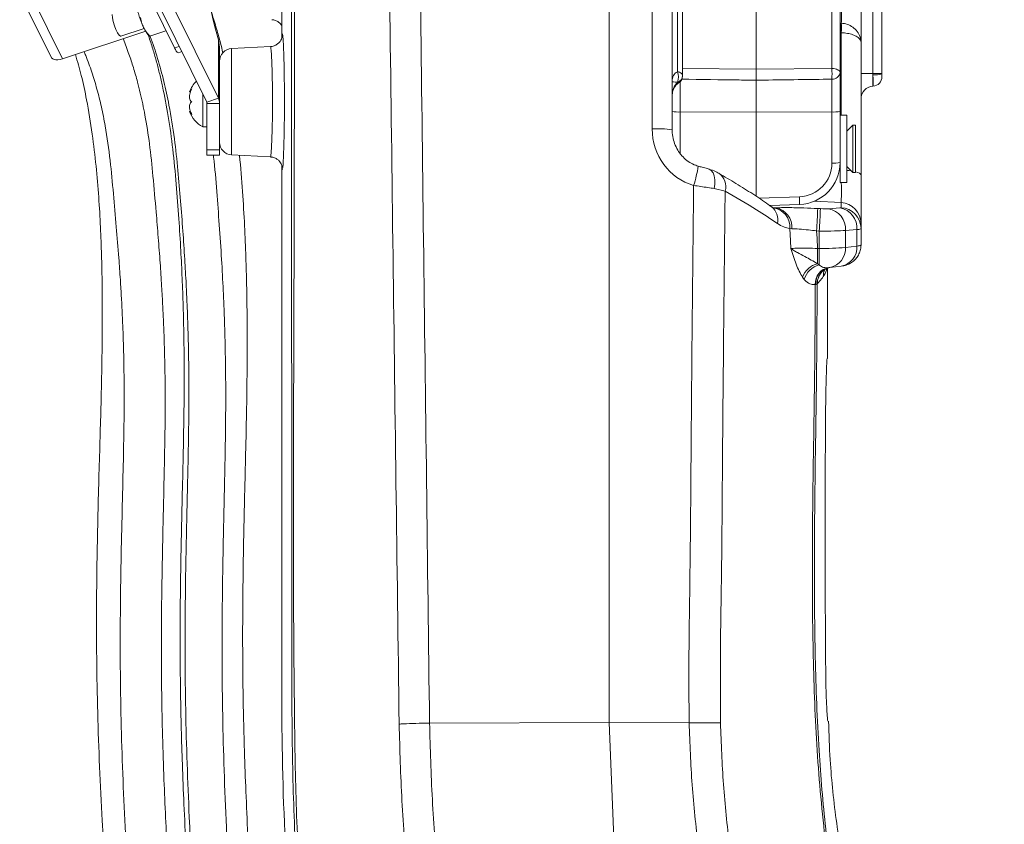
# Model space of a CAD drawing. Header units: millimetres. Extents: x 0 to 8410, y 0 to 5940.
# Tile 162 of 256: x 3311 to 3546, y 3300 to 3491. Entities that reach past the tile are written whole.
import ezdxf

# ---------------------------------------------------------------- set-up
doc = ezdxf.new("R2010")
doc.units = ezdxf.units.MM
doc.header["$LTSCALE"] = 10

msp = doc.modelspace()

# ---------------------------------------------------------------- linework, layer by layer
at = {"color": 7, "linetype": 'Continuous', "lineweight": 0}
for p, q in [((3451.70785, 3324.074808), (3451.70785, 3636.9167)), ((3466.707851, 3576.501551), (3466.707851, 3465.225759)), ((3373.707856, 3551.995579), (3373.707856, 3487.012926)), ((3516.707855, 3507.279578), (3516.707855, 3478.568021)), ((3469.207863, 3505.313459), (3469.207863, 3478.290144)), ((3486.707861, 3502.828422), (3486.707861, 3479.594293)), ((3506.707857, 3501.105133), (3506.707857, 3478.849831)), ((3311.29242, 3497.677389), (3318.784545, 3482.487264)), ((3511.70786, 3497.654858), (3511.70786, 3485.992852)), ((3342.92228, 3495.320502), (3348.166774, 3484.687391)), ((3358.6166, 3472.713533), (3347.558181, 3495.134059)), ((3355.835031, 3471.79288), (3344.77664, 3494.213525)), ((3321.475069, 3482.093516), (3341.335545, 3488.666597)), ((3335.360895, 3487.488571), (3340.947608, 3489.337626)), ((3342.263798, 3487.514916), (3346.139501, 3488.797608)), ((3342.230241, 3487.534824), (3342.263798, 3487.514916)), ((3358.6166, 3486.578766), (3358.907859, 3484.902445)), ((3511.70786, 3485.992852), (3511.70786, 3454.448405)), ((3349.109362, 3483.560148), (3349.901805, 3483.822408)), ((3358.907859, 3484.902445), (3358.907859, 3481.534067)), ((3371.048788, 3485.017124), (3361.750851, 3484.529916)), ((3358.907859, 3473.138872), (3358.907859, 3481.534067)), ((3506.707857, 3478.849831), (3506.707857, 3469.590607)), ((3516.707855, 3478.568021), (3516.707855, 3478.506866)), ((3516.707855, 3478.506866), (3516.707855, 3477.870289)), ((3469.207863, 3478.290144), (3469.207863, 3478.136245)), ((3469.207863, 3478.136245), (3469.207863, 3478.015486)), ((3486.707861, 3476.998988), (3486.707861, 3469.407144)), ((3351.763467, 3474.197331), (3351.983438, 3474.197331)), ((3354.90785, 3473.672691), (3354.90785, 3465.880934)), ((3355.907867, 3460.411015), (3355.907867, 3471.486035)), ((3358.907859, 3473.138872), (3358.907859, 3471.486035)), ((3358.907859, 3460.411015), (3358.907859, 3471.486035)), ((3351.99071, 3469.564501), (3351.763467, 3469.564501)), ((3486.707861, 3469.407144), (3486.707861, 3449.378553)), ((3506.707857, 3469.590607), (3506.707857, 3457.395497)), ((3508.307854, 3468.674722), (3506.707857, 3468.674722)), ((3508.307854, 3468.674722), (3508.307854, 3452.674809)), ((3354.90785, 3465.880934), (3355.907867, 3465.880934)), ((3509.757857, 3466.32475), (3508.307854, 3464.874807)), ((3510.40786, 3466.32475), (3509.757857, 3466.32475)), ((3509.757857, 3466.32475), (3509.757857, 3455.024782)), ((3510.40786, 3466.32475), (3510.40786, 3455.024782)), ((3355.907867, 3459.13178), (3355.907867, 3460.411015)), ((3358.907859, 3459.13178), (3358.907859, 3460.411015)), ((3355.907867, 3459.13178), (3358.907859, 3459.13178)), ((3361.750851, 3459.231916), (3371.044229, 3458.744827)), ((3506.707857, 3457.395497), (3506.707857, 3452.674809)), ((3508.307854, 3456.474725), (3509.757857, 3455.024782)), ((3509.757857, 3455.024782), (3510.40786, 3455.024782)), ((3506.707857, 3452.674809), (3508.307854, 3452.674809)), ((3511.70786, 3454.448405), (3511.70786, 3442.87509)), ((3489.97351, 3447.138134), (3497.061546, 3447.402421)), ((3511.70786, 3442.87509), (3511.70786, 3441.672388)), ((3511.70786, 3441.672388), (3511.70786, 3437.784973)), ((3502.647388, 3431.589309), (3502.754825, 3431.678954)), ((3503.707858, 3432.236377), (3503.88247, 3432.301465)), ((3503.707858, 3410.772625), (3503.707858, 3432.236377)), ((3504.058662, 3432.390157), (3504.184949, 3432.403985)), ((3504.184949, 3432.403985), (3504.282432, 3432.414475)), ((3504.282432, 3432.414475), (3507.012862, 3432.744327)), ((3502.473931, 3431.426469), (3502.533423, 3431.484643)), ((3408.930341, 3323.981348), (3408.930029, 3323.981348)), ((3451.70785, 3324.074808), (3408.930341, 3323.981348)), ((3461.425612, 3091.883961), (3451.70785, 3324.074808)), ((3470.758269, 3324.030939), (3451.70785, 3324.074808)), ((3470.758672, 3324.030939), (3470.758269, 3324.030939))]:
    msp.add_line(p, q, dxfattribs=at)
at = {"color": 8, "linetype": 'Continuous', "lineweight": 0}
for p, q in [((3461.969535, 3465.439382), (3461.969535, 3576.715174)), ((3514.538045, 3478.568021), (3514.538045, 3507.279578)), ((3467.957864, 3479.035083), (3467.957864, 3506.366196)), ((3504.777658, 3479.788247), (3504.777658, 3502.043548)), ((3313.982944, 3497.283641), (3321.475069, 3482.093516)), ((3506.995427, 3490.583959), (3507.012683, 3490.583006)), ((3506.969536, 3468.674722), (3506.969536, 3488.313499)), ((3506.969536, 3488.313499), (3507.012683, 3488.312307)), ((3358.6166, 3486.578766), (3358.6166, 3472.713533)), ((3348.166774, 3484.687391), (3349.291513, 3485.059682)), ((3361.750851, 3484.529916), (3361.750851, 3459.231916)), ((3469.207863, 3479.782048), (3486.707861, 3479.594293)), ((3486.707861, 3479.594293), (3504.777658, 3479.788247)), ((3511.70786, 3478.568021), (3514.538045, 3478.568021)), ((3514.538045, 3478.310648), (3514.538045, 3478.568021)), ((3516.707855, 3478.568021), (3514.538045, 3478.568021)), ((3467.957864, 3476.393882), (3467.957864, 3476.514641)), ((3468.638058, 3476.617399), (3468.638058, 3469.451252)), ((3504.777658, 3469.451252), (3504.777658, 3477.245036)), ((3514.538045, 3475.571338), (3514.538045, 3475.582424)), ((3358.6166, 3472.713533), (3355.835031, 3471.79288)), ((3358.907859, 3471.486035), (3355.907867, 3471.486035)), ((3468.638058, 3469.451252), (3486.707861, 3469.407144)), ((3468.638058, 3469.451252), (3468.638058, 3459.530416)), ((3504.777658, 3469.451252), (3486.707861, 3469.407144)), ((3504.777658, 3457.256022), (3504.777658, 3469.451252)), ((3355.907867, 3460.411015), (3358.907859, 3460.411015)), ((3506.543289, 3455.592814), (3506.707857, 3455.584589)), ((3479.35013, 3450.599376), (3476.747538, 3451.201621)), ((3487.408901, 3448.901954), (3497.056852, 3449.261609)), ((3506.969536, 3447.856131), (3500.551882, 3448.174301)), ((3490.819554, 3446.660939), (3491.462092, 3446.626726)), ((3490.998159, 3446.638885), (3491.462092, 3446.626726)), ((3501.406315, 3446.460787), (3502.039115, 3446.427766)), ((3503.94437, 3446.404877), (3506.674791, 3446.592036)), ((3506.969536, 3446.65331), (3506.969536, 3447.856131)), ((3495.252962, 3441.657964), (3494.757424, 3441.724363)), ((3501.777435, 3441.097918), (3501.144635, 3441.131059)), ((3501.777435, 3436.952892), (3501.777435, 3441.097918)), ((3510.743241, 3441.436592), (3508.012819, 3441.249433)), ((3508.012819, 3441.249433), (3508.012819, 3437.203947)), ((3510.743241, 3437.533918), (3510.743241, 3441.436592)), ((3501.367482, 3433.317009), (3501.367482, 3436.952892)), ((3501.367482, 3436.952892), (3501.777435, 3436.952892)), ((3501.777435, 3433.015528), (3501.777435, 3436.952892)), ((3508.012819, 3437.203947), (3510.743241, 3437.533918)), ((3501.367482, 3433.317009), (3501.777435, 3433.015528)), ((3498.198258, 3429.536286), (3497.796009, 3430.07845)), ((3500.898557, 3428.381744), (3500.824938, 3428.363148)), ((3501.310589, 3428.58893), (3501.274946, 3428.557101))]:
    msp.add_line(p, q, dxfattribs=at)
at = {"color": 7, "linetype": 'Continuous', "lineweight": 0, "flags": 128}
for points in [[(3358.6166, 3503.013554), (3357.902418, 3503.362718), (3357.297311, 3503.346864), (3356.813471, 3502.966109), (3356.4607, 3502.228323), (3356.246154, 3501.148406), (3356.174151, 3499.748174), (3356.246154, 3498.055998), (3356.4607, 3496.105972), (3356.813471, 3493.937794), (3357.297311, 3491.595093), (3357.902418, 3489.125434), (3358.6166, 3486.578766)], [(3335.360895, 3487.488571), (3335.279206, 3487.485233), (3334.98023, 3487.707201), (3334.613452, 3488.246504), (3334.223161, 3489.037815), (3333.856414, 3489.985767), (3333.557407, 3490.976039), (3333.362261, 3491.889301), (3333.294491, 3492.615166)], [(3349.109362, 3483.560148), (3349.101196, 3483.557645), (3348.961423, 3483.580294), (3348.791132, 3483.711544), (3348.596821, 3483.946505), (3348.386, 3484.276), (3348.166774, 3484.687391)], [(3318.784545, 3482.487264), (3318.905244, 3482.305351), (3319.162289, 3482.09292), (3319.508205, 3481.94665), (3319.929729, 3481.872145), (3320.410619, 3481.872264), (3320.932428, 3481.947008), (3321.475069, 3482.093516)]]:
    msp.add_lwpolyline(points, dxfattribs=at)
at = {"color": 8, "linetype": 'Continuous', "lineweight": 0, "flags": 128}
for points in [[(3467.957864, 3479.035083), (3468.223567, 3478.971544), (3468.466992, 3478.889528), (3468.682776, 3478.791061), (3468.866165, 3478.678289), (3469.013164, 3478.553477), (3469.120527, 3478.419605), (3469.185899, 3478.279534), (3469.207863, 3478.136245)], [(3506.707857, 3478.849831), (3506.671111, 3479.029003), (3506.562228, 3479.201618), (3506.385195, 3479.361239), (3506.146538, 3479.502025), (3505.855011, 3479.61897), (3505.52133, 3479.707542), (3505.157756, 3479.764763), (3504.777658, 3479.788247)], [(3467.957864, 3476.393882), (3468.061636, 3476.299229), (3468.138213, 3476.259294), (3468.171577, 3476.26299)], [(3475.457589, 3455.838981), (3475.521306, 3455.818716), (3476.037587, 3455.504242), (3476.450721, 3454.961124), (3476.739491, 3454.217258), (3476.889069, 3453.310672), (3476.891796, 3452.287975), (3476.747538, 3451.201621)], [(3508.307854, 3455.514017), (3508.801157, 3455.469909), (3509.384091, 3455.398503)], [(3510.40786, 3455.205026), (3510.91894, 3455.054823), (3511.351908, 3454.86528), (3511.618065, 3454.660598), (3511.70786, 3454.448405)], [(3495.004977, 3436.921421), (3494.908984, 3438.787285), (3494.757424, 3441.724363)], [(3501.144635, 3441.131059), (3501.237782, 3439.387265), (3501.367482, 3436.952892)]]:
    msp.add_lwpolyline(points, dxfattribs=at)
at = {"color": 8, "linetype": 'Continuous', "lineweight": 0}
for centre, radius, start, end in [((3486.970539, 3489.676932), 20.04542, 356.09989265, 2.59344057), ((3490.656426, 3489.447656), 16.395613, 356.02925362, 3.97074638), ((3464.894056, 3477.774862), 3.312866, 337.64141035, 22.35858965), ((3469.49071, 3478.516641), 35.309852, 357.93617413, 2.06382587), ((3504.900266, 3479.060757), 1.819856, 266.13690804, 353.34432938), ((3515.055597, 3484.68262), 6.392956, 265.35644428, 284.97809504), ((3467.440432, 3478.206076), 1.76881, 287.00955785, 357.73742444), ((3467.440432, 3478.085317), 1.76881, 287.00955785, 357.73742444), ((3514.412606, 3477.874246), 2.295252, 273.13284694, 359.90121953), ((3468.16874, 3476.388027), 6.952633, 257.87059985, 273.87053319), ((3505.246985, 3476.387814), 6.952421, 266.12926779, 282.12963093), ((3463.112017, 3438.124), 27.339265, 82.44219652, 92.39503405), ((3505.246935, 3464.187469), 6.947315, 266.12683356, 282.13910562), ((3441.196081, 3461.653222), 32.141561, 342.42462777, 350.85967941), ((3475.64213, 3451.660936), 3.856965, 344.02416078, 55.94253537), ((3483.733839, 3448.298373), 13.357788, 356.15409218, 4.13521489), ((3487.910442, 3443.735272), 4.004333, 347.56402874, 51.99275084), ((3490.139456, 3442.045462), 4.629118, 356.02248028, 83.89218254), ((3490.477491, 3441.945049), 4.784093, 356.55971448, 78.12324264), ((3068.249151, 3465.056673), 433.55615, 356.83654934, 357.5417422), ((3068.497156, 3465.04201), 433.941378, 356.83691727, 357.54149981), ((3503.13372, 3441.582106), 4.890427, 356.09942744, 80.45846177), ((3505.864085, 3441.76922), 4.890481, 356.0999932, 80.457896), ((3506.714722, 3442.869497), 4.993141, 0.06418521, 87.07476302), ((3506.714722, 3441.666675), 4.993141, 0.06555582, 87.07476196), ((3502.454343, 3497.699557), 60.750437, 269.36157254, 275.24972785), ((3503.441887, 3436.916636), 4.579952, 280.57526876, 3.59666145), ((3506.200644, 3437.224425), 4.553127, 280.27580485, 3.89761897), ((3510.830144, 3439.1787), 1.647076, 266.97553321, 302.20113466), ((3502.537694, 3428.437919), 5.017461, 103.48718187, 160.91536685), ((3502.865191, 3428.315917), 4.823853, 103.03199365, 165.34570249), ((3504.611616, 3428.634271), 3.796371, 98.37511748, 184.09534648), ((3504.691094, 3428.636735), 3.801099, 97.65209491, 183.84648617), ((3505.250246, 3428.584498), 3.975394, 130.90010034, 180.39486036), ((3506.688516, 3430.259611), 3.976343, 154.83222203, 180.23994442), ((3505.255504, 3428.628828), 3.945116, 134.83499803, 180.57946433)]:
    msp.add_arc(centre, radius, start, end, dxfattribs=at)
at = {"color": 7, "linetype": 'Continuous', "lineweight": 0}
for centre, radius, start, end in [((3361.907857, 3481.534009), 3, 93, 180), ((3358.306839, 3471.761513), 7, 134.59667652, 159.39995278), ((3467.207857, 3478.015442), 2, 298.80710906, 0), ((3514.407857, 3477.867691), 2.3, 273.24489167, 0), ((3514.707857, 3472.576188), 3, 93.24489167, 180), ((3355.215961, 3471.483862), 0.691909, 0.17995698, 26.52678343), ((3356.138533, 3471.477239), 2.769339, 0.18198393, 26.51435426), ((3358.306839, 3472.000292), 7, 200.62618337, 240.95025276), ((3361.907857, 3462.227796), 3, 180, 267)]:
    msp.add_arc(centre, radius, start, end, dxfattribs=at)
at = {"color": 8, "linetype": 'Continuous', "lineweight": 0}
for centre, major_axis, ratio, start_param, end_param in [((3506.707857, 3497.688329), (-0.262514, 7.223602), 0.0360103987, 3.3214929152, 4.7064479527), ((3899.140685, 3477.121796), (978.191081, -49.628086), 0.0071591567, 4.2999451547, 4.3002660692), ((3899.297693, 3477.795724), (978.379202, -48.956214), 0.0101406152, 4.2999983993, 4.3002903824), ((3468.707857, 3476.690767), (0, 2.52886), 0.7908703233, 0.3843967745, 1.5707963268), ((3468.707857, 3476.690767), (2, 0), 0.0949995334, 3.1415926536, 4.3279922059), ((3468.707857, 3472.974543), (0, 3.688478), 0.5422290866, 0.3843967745, 1.5707963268), ((3514.707857, 3478.584422), (0.157856, 3.012346), 0.0516949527, 1.6645093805, 3.0614847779), ((3514.407857, 3478.5687), (-0.120314, 2.997811), 0.040063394, 3.2276242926, 4.62459969), ((3474.969537, 3465.181875), (-2.34217, 13.521935), 0.9456685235, 1.3896401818, 2.7171002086), ((3496.777656, 3457.236527), (7.392902, 3.067522), 0.9965567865, 4.3552062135, 5.8910959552), ((3506.707857, 3457.857009), (-0.2479, 10.024558), 0.0210094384, 3.2098093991, 4.1685790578), ((3502.039112, 3446.581205), (2.199985, -0.115576), 0.0695654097, 4.7160435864, 5.7632411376), ((3504.769537, 3446.768353), (2.199985, -0.115576), 0.0695654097, 5.7632411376, 6.2868399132), ((3501.777433, 3441.60022), (7.199995, -0.115578), 0.0697385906, 4.7135084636, 5.7607060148), ((3504.507857, 3441.787368), (7.199995, -0.115578), 0.0697385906, 5.7607060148, 6.2843047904)]:
    msp.add_ellipse(centre, major_axis=major_axis, ratio=ratio, start_param=start_param, end_param=end_param, dxfattribs=at)
at = {"color": 7, "linetype": 'Continuous', "lineweight": 0}
msp.add_ellipse((3496.707857, 3457.375955), major_axis=(9.437897, 3.315806), ratio=0.9968815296, start_param=4.4104128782, end_param=5.94630262, dxfattribs=at)
at = {"color": 8, "linetype": 'Continuous', "lineweight": 0}
for points, knots in [([(3401.68112, 3323.719803), (3401.179297, 3362.034945), (3400.175599, 3438.669061), (3399.200482, 3515.3036), (3398.712898, 3553.622785)], [0, 0, 0, 0, 0.49997499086, 1, 1, 1, 1]), ([(3406.076933, 3553.886238), (3406.545576, 3515.568643), (3407.482861, 3438.933477), (3408.447848, 3362.298716), (3408.930341, 3323.981348)], [0, 0, 0, 0, 0.5000001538, 1, 1, 1, 1]), ([(3376.67727, 3552.603665), (3376.725656, 3514.618897), (3376.822429, 3438.649403), (3376.241528, 3355.063946), (3377.113697, 3301.845758), (3378.402216, 3279.02196), (3380.054415, 3256.218427), (3381.904725, 3233.426178), (3385.719422, 3180.207459), (3389.92548, 3119.432891), (3393.819777, 3051.047742), (3395.042522, 3005.482105), (3395.581236, 2959.898595), (3395.641003, 2914.308236), (3395.594667, 2850.309086), (3395.640554, 2801.508313), (3395.672152, 2767.902616)], [0, 0, 0, 0, 0.1451155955, 0.2902310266, 0.3193267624, 0.3484290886, 0.377547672, 0.406672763, 0.4357875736, 0.5813802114, 0.6394077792, 0.6974441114, 0.7554993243, 0.81356333, 0.8716140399, 1, 1, 1, 1]), ([(3507.012683, 3490.583006), (3507.511341, 3490.51214), (3508.490574, 3490.372977), (3509.798509, 3489.662099), (3510.879556, 3488.627685), (3511.557468, 3487.348955), (3511.707343, 3486.421202), (3511.707855, 3485.997104), (3511.70786, 3485.992852)], [0, 0, 0, 0, 0.19728939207, 0.3874245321, 0.58488513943, 0.80695319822, 0.9980647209, 1, 1, 1, 1]), ([(3373.852203, 3487.806979), (3373.860045, 3487.877827), (3373.883598, 3488.09062), (3373.926841, 3488.008634), (3373.964343, 3487.649934), (3373.980279, 3487.497512)], [0, 0, 0, 0, 0.2230152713, 0.6698366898, 1, 1, 1, 1]), ([(3507.012683, 3488.312307), (3507.511603, 3488.276381), (3508.492634, 3488.20574), (3509.799784, 3487.846158), (3510.87915, 3487.324236), (3511.556665, 3486.680892), (3511.707344, 3486.208831), (3511.707855, 3485.994998), (3511.70786, 3485.992852)], [0, 0, 0, 0, 0.19676859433, 0.38690727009, 0.58479605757, 0.80723199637, 0.99806578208, 1, 1, 1, 1]), ([(3371.046643, 3458.786193), (3371.058959, 3458.786179), (3371.089351, 3458.786145), (3371.146539, 3459.219373), (3371.213753, 3460.004011), (3371.282759, 3461.147248), (3371.349313, 3462.586013), (3371.409411, 3464.295627), (3371.459749, 3466.215944), (3371.49631, 3468.300703), (3371.519163, 3470.663766), (3371.520751, 3473.079612), (3371.500758, 3475.442041), (3371.466455, 3477.525566), (3371.417748, 3479.445008), (3371.358611, 3481.154875), (3371.292227, 3482.595533), (3371.222685, 3483.742757), (3371.154443, 3484.532888), (3371.095594, 3484.972941), (3371.064093, 3484.975782), (3371.051143, 3484.97695)], [0, 0, 0, 0, 0.0366036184, 0.0903183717, 0.1440330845, 0.1977673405, 0.2515028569, 0.3052264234, 0.3589504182, 0.4126265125, 0.4663026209, 0.5332446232, 0.5868724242, 0.6404995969, 0.6941254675, 0.7477526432, 0.8014183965, 0.8550848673, 0.9087949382, 0.9625059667, 1, 1, 1, 1]), ([(3486.707861, 3476.998988), (3485.375794, 3477.017924), (3479.477516, 3477.101769), (3473.57913, 3477.179699), (3469.012837, 3477.240029)], [0, 0, 0, 0, 0.2258400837, 1, 1, 1, 1]), ([(3504.777658, 3477.245036), (3504.08896, 3477.236081), (3498.065629, 3477.157763), (3492.042402, 3477.073562), (3486.707861, 3476.998988)], [0, 0, 0, 0, 0.1143382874, 1, 1, 1, 1]), ([(3373.929004, 3455.873671), (3373.928258, 3455.867159), (3373.906679, 3455.678796), (3373.878878, 3455.679637), (3373.856184, 3455.886249), (3373.848806, 3455.953422)], [0, 0, 0, 0, 0.0235991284, 0.6825545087, 1, 1, 1, 1]), ([(3470.758269, 3324.030939), (3470.727755, 3329.628664), (3470.666721, 3340.825006), (3471.065262, 3363.214261), (3471.276617, 3400.257363), (3471.617674, 3431.700452), (3471.837292, 3451.947752)], [0, 0, 0, 0, 0.1312694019, 0.2625597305, 0.525136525, 1, 1, 1, 1]), ([(3476.747538, 3451.201621), (3476.23458, 3451.28497), (3474.726578, 3451.53), (3472.985879, 3451.781682), (3471.837292, 3451.947752)], [0, 0, 0, 0, 0.3401576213, 1, 1, 1, 1]), ([(3479.35013, 3450.599376), (3479.127596, 3430.720565), (3478.78013, 3399.681681), (3478.56028, 3363.060041), (3478.159693, 3340.740831), (3478.207784, 3329.579581), (3478.231827, 3323.999348)], [0, 0, 0, 0, 0.4710702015, 0.7355316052, 0.8677751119, 1, 1, 1, 1]), ([(3491.820822, 3442.872945), (3490.192758, 3443.973791), (3486.31497, 3446.595831), (3481.907279, 3449.129469), (3479.35013, 3450.599376)], [0, 0, 0, 0, 0.4198436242, 1, 1, 1, 1]), ([(3491.462092, 3446.626726), (3491.886263, 3446.641603), (3492.746955, 3446.67179), (3494.350709, 3446.6792), (3496.14884, 3446.6575), (3498.486033, 3446.597968), (3500.295795, 3446.512954), (3501.406315, 3446.460787)], [0, 0, 0, 0, 0.1756957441, 0.3565066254, 0.5321950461, 0.7129419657, 1, 1, 1, 1]), ([(3494.757424, 3441.724363), (3494.273711, 3441.804271), (3493.295384, 3441.965889), (3492.31598, 3442.568355), (3491.820822, 3442.872945)], [0, 0, 0, 0, 0.4944292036, 1, 1, 1, 1]), ([(3501.144635, 3441.131059), (3500.489159, 3441.209176), (3499.023999, 3441.383788), (3496.88541, 3441.581734), (3495.796564, 3441.632579), (3495.252962, 3441.657964)], [0, 0, 0, 0, 0.2884506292, 0.6447616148, 1, 1, 1, 1]), ([(3495.004977, 3436.921421), (3495.080569, 3436.927983), (3495.553164, 3436.969007), (3496.762967, 3437.017659), (3498.921022, 3437.025609), (3500.54994, 3436.977192), (3501.367482, 3436.952892)], [0, 0, 0, 0, 0.0594614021, 0.3717490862, 0.6846854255, 1, 1, 1, 1]), ([(3497.796009, 3430.07845), (3497.520406, 3430.540142), (3496.968601, 3431.46453), (3496.260563, 3433.180771), (3495.727443, 3434.708431), (3495.31762, 3435.961062), (3495.111633, 3436.596867), (3495.0067, 3436.916176), (3495.004977, 3436.921421)], [0, 0, 0, 0, 0.24933452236, 0.49921105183, 0.74811702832, 0.8730051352, 0.99791392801, 1, 1, 1, 1]), ([(3495.004977, 3436.921421), (3495.007653, 3436.919514), (3495.224821, 3436.764737), (3495.704144, 3436.451423), (3496.782323, 3435.84435), (3498.696115, 3434.859431), (3500.35203, 3433.903321), (3501.367482, 3433.317009)], [0, 0, 0, 0, 0.0018788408, 0.1524822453, 0.299489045, 0.5704276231, 1, 1, 1, 1]), ([(3501.777435, 3433.015528), (3501.85699, 3432.944944), (3502.24507, 3432.600621), (3503.061034, 3432.330917), (3503.731364, 3432.370722), (3504.058662, 3432.390157)], [0, 0, 0, 0, 0.11657074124, 0.56865298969, 1, 1, 1, 1]), ([(3503.528165, 3432.152334), (3503.506986, 3432.022061), (3503.403672, 3431.386581), (3503.018455, 3430.749466), (3502.712208, 3430.242959)], [0, 0, 0, 0, 0.2049991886, 1, 1, 1, 1]), ([(3500.824938, 3428.363148), (3500.492633, 3428.352341), (3499.733914, 3428.327669), (3498.827386, 3428.826935), (3498.310351, 3429.4099), (3498.198258, 3429.536286)], [0, 0, 0, 0, 0.3790168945, 0.8653716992, 1, 1, 1, 1]), ([(3502.712208, 3430.242959), (3502.582518, 3430.055944), (3502.200027, 3429.504387), (3501.664523, 3428.953217), (3501.310589, 3428.58893)], [0, 0, 0, 0, 0.3390660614, 1, 1, 1, 1]), ([(3545.423361, 2986.175004), (3545.328905, 2993.54351), (3545.139924, 3008.285829), (3543.669281, 3030.366628), (3541.500441, 3052.395373), (3538.708408, 3074.356682), (3530.81327, 3125.659303), (3522.742029, 3176.95711), (3514.135047, 3228.205808), (3510.151592, 3250.068881), (3506.419909, 3271.969861), (3503.267368, 3293.94908), (3501.154693, 3316.135772), (3500.250866, 3338.488766), (3500.039069, 3360.950691), (3500.276277, 3383.420385), (3500.687567, 3405.890735), (3500.779154, 3420.873364), (3500.824938, 3428.363148)], [0, 0, 0, 0, 0.0496219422, 0.0992796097, 0.1489768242, 0.1986849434, 0.2483494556, 0.4985408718, 0.5484100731, 0.5983172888, 0.648200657, 0.6980236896, 0.7478219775, 0.7982260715, 0.8486438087, 0.8990944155, 0.9495575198, 1, 1, 1, 1]), ([(3501.274946, 3428.557101), (3501.255792, 3428.535415), (3501.210309, 3428.48392), (3501.070908, 3428.432564), (3500.938953, 3428.393656), (3500.898557, 3428.381744)], [0, 0, 0, 0, 0.3354561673, 0.7965602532, 1, 1, 1, 1]), ([(3382.942955, 3210.514072), (3382.398542, 3218.118696), (3381.309523, 3233.330631), (3379.456886, 3256.131626), (3377.798203, 3278.944042), (3376.52482, 3301.776837), (3376.06843, 3325.570191), (3376.117177, 3341.74311), (3376.142959, 3350.296918)], [0, 0, 0, 0, 0.1633631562, 0.3267839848, 0.4901685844, 0.6534608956, 0.816716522, 1, 1, 1, 1]), ([(3424.468572, 3032.058779), (3424.019774, 3040.170161), (3423.122021, 3056.395733), (3420.830523, 3080.664321), (3417.246203, 3121.13004), (3412.733819, 3177.836909), (3408.430296, 3232.525715), (3405.260874, 3268.97216), (3403.607021, 3287.192701), (3402.208937, 3305.436526), (3401.857033, 3317.626285), (3401.68112, 3323.719803)], [0, 0, 0, 0, 0.0832897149, 0.1666082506, 0.249927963, 0.4998614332, 0.7498972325, 0.8124350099, 0.8749878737, 0.9375079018, 1, 1, 1, 1]), ([(3408.930029, 3323.981348), (3409.103515, 3317.90996), (3409.450562, 3305.764535), (3410.843553, 3287.587219), (3412.490797, 3269.433062), (3415.634114, 3233.101393), (3419.918322, 3178.458278), (3424.332743, 3121.755365), (3428.00121, 3081.213164), (3430.024208, 3056.883342), (3431.55032, 3040.651189), (3431.550319, 3032.504045), (3431.550319, 3032.504025)], [0, 0, 0, 0, 0.0623069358, 0.124641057, 0.1870089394, 0.2493614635, 0.4988240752, 0.7494019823, 0.8329453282, 0.9164873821, 0.9999997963, 1, 1, 1, 1]), ([(3512.269164, 3032.463613), (3511.666902, 3038.538949), (3510.462048, 3050.69294), (3507.689933, 3068.812975), (3504.655829, 3086.889922), (3498.844778, 3123.091445), (3490.71074, 3177.688507), (3482.639198, 3231.110095), (3477.272838, 3265.220008), (3474.939593, 3279.856748), (3472.907727, 3294.530676), (3471.31464, 3309.252314), (3470.943953, 3319.105842), (3470.758672, 3324.030939)], [0, 0, 0, 0, 0.0621632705, 0.1243605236, 0.1865981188, 0.2488165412, 0.4976943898, 0.7486818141, 0.7989636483, 0.8492980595, 0.8995963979, 0.9498151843, 1, 1, 1, 1]), ([(3478.231827, 3323.999348), (3478.408751, 3319.11872), (3478.762723, 3309.354044), (3480.340762, 3294.764656), (3482.359358, 3280.222884), (3484.677689, 3265.717824), (3490.011896, 3231.809554), (3496.751052, 3186.499027), (3505.43658, 3129.919005), (3511.047008, 3092.175191), (3515.330566, 3065.29559), (3517.931828, 3049.165684), (3519.044414, 3038.334036), (3519.600498, 3032.920245)], [0, 0, 0, 0, 0.0498183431, 0.099671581, 0.1496066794, 0.199579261, 0.2494971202, 0.4997361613, 0.6668408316, 0.8333986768, 0.8889486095, 0.9444951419, 1, 1, 1, 1])]:
    msp.add_open_spline(points, degree=3, knots=knots, dxfattribs=at)
at = {"color": 7, "linetype": 'Continuous', "lineweight": 0}
for points, knots in [([(3376.142959, 3350.296918), (3376.110033, 3379.728033), (3376.034613, 3447.144105), (3376.060975, 3514.560634), (3376.075829, 3552.545849)], [0, 0, 0, 0, 0.4365593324, 1, 1, 1, 1]), ([(3339.159469, 3494.501892), (3339.182341, 3494.371792), (3339.273628, 3493.852528), (3339.545791, 3492.85761), (3339.952231, 3491.589694), (3340.43053, 3490.394266), (3340.783463, 3489.59289), (3340.987071, 3489.253411), (3341.00763, 3489.219132)], [0, 0, 0, 0, 0.0765100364, 0.3053714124, 0.5273902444, 0.7491678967, 0.9746721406, 1, 1, 1, 1]), ([(3359.679947, 3483.53869), (3359.498656, 3484.297241), (3359.037977, 3486.224793), (3358.150827, 3489.365495), (3357.443305, 3491.789396), (3357.009453, 3493.023987), (3356.998454, 3493.055287)], [0, 0, 0, 0, 0.232958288, 0.5919701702, 0.9896552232, 1, 1, 1, 1]), ([(3340.100984, 3491.899911), (3340.19013, 3491.421477), (3340.432486, 3490.120795), (3341.211989, 3488.609531), (3342.052084, 3487.735247), (3342.263798, 3487.514916)], [0, 0, 0, 0, 0.3032446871, 0.824409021, 1, 1, 1, 1]), ([(3371.317397, 3491.389814), (3371.480315, 3491.3877), (3371.932672, 3491.381828), (3372.592112, 3491.099864), (3373.189963, 3490.669571), (3373.553283, 3490.26062), (3373.673626, 3490.041806), (3373.707856, 3489.979568)], [0, 0, 0, 0, 0.1619514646, 0.4496702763, 0.6961698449, 0.9135801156, 1, 1, 1, 1]), ([(3341.00763, 3489.219132), (3341.18079, 3488.920587), (3341.546911, 3488.289356), (3341.906319, 3487.761271), (3342.209834, 3487.526823), (3342.218767, 3487.519923)], [0, 0, 0, 0, 0.4655167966, 0.98426893, 1, 1, 1, 1]), ([(3384.565602, 3141.811851), (3384.037776, 3142.096387), (3382.059529, 3143.162802), (3378.909744, 3145.484234), (3375.255865, 3148.873473), (3371.897509, 3152.938365), (3368.748646, 3157.873508), (3365.868331, 3163.942387), (3363.455051, 3171.027772), (3361.462852, 3179.038945), (3359.831785, 3187.885405), (3358.538192, 3197.605687), (3357.508324, 3208.014328), (3356.445826, 3219.959533), (3355.313134, 3232.898363), (3354.197974, 3246.386808), (3353.195991, 3259.263949), (3352.312524, 3271.546593), (3351.549146, 3283.271045), (3350.920349, 3294.202559), (3350.418011, 3304.410542), (3349.92866, 3316.58524), (3349.535006, 3331.470255), (3349.471787, 3349.660397), (3349.773585, 3368.874271), (3350.292599, 3388.529159), (3350.535717, 3404.308592), (3350.415617, 3415.846292), (3350.248295, 3423.036221), (3350.003379, 3429.825596), (3349.668145, 3436.75396), (3349.204157, 3444.237366), (3348.596029, 3452.31297), (3347.818685, 3460.459924), (3346.768352, 3468.248591), (3345.646659, 3474.195221), (3344.656992, 3478.473227), (3343.92239, 3481.316265), (3343.078017, 3484.208686), (3342.374156, 3486.453596), (3341.898455, 3487.739028), (3341.79015, 3488.031689)], [0, 0, 0, 0, 0.00502967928, 0.01885079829, 0.03265578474, 0.04676324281, 0.06295523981, 0.08164743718, 0.10297555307, 0.12563876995, 0.1508518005, 0.17842463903, 0.20792873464, 0.23868295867, 0.27919274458, 0.31713565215, 0.35255459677, 0.38793026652, 0.42086547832, 0.4515675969, 0.48022734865, 0.50701854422, 0.55425936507, 0.60564283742, 0.65999694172, 0.71566835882, 0.77066868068, 0.79238336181, 0.8124567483, 0.83099615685, 0.84937795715, 0.87067068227, 0.89399255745, 0.91763974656, 0.94010247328, 0.96121641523, 0.97001332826, 0.9786901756, 0.9872749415, 0.99710282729, 1, 1, 1, 1]), ([(3373.818363, 3487.420264), (3373.821439, 3487.494167), (3373.830712, 3487.71693), (3373.843595, 3487.770908), (3373.852203, 3487.806979)], [0, 0, 0, 0, 0.3317569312, 1, 1, 1, 1]), ([(3384.897048, 3136.340085), (3384.590909, 3136.483571), (3383.20073, 3137.13514), (3380.440687, 3138.796574), (3376.44942, 3141.552873), (3372.08434, 3145.527617), (3367.816786, 3150.706815), (3363.948233, 3157.112848), (3360.727228, 3164.712198), (3358.075164, 3173.998231), (3355.918562, 3184.668151), (3354.270597, 3196.401635), (3353.077446, 3208.187725), (3352.010765, 3219.834975), (3350.975769, 3231.27919), (3350.010054, 3242.539974), (3348.866189, 3256.616748), (3347.637219, 3273.272734), (3346.470165, 3292.187417), (3345.730615, 3307.952776), (3345.314899, 3320.735739), (3345.107707, 3330.798712), (3345.034642, 3340.545806), (3345.073042, 3350.255251), (3345.197349, 3359.466565), (3345.374342, 3368.361932), (3345.571063, 3376.844313), (3345.770242, 3385.516272), (3345.923387, 3394.106079), (3345.964035, 3401.363733), (3345.909234, 3407.123778), (3345.824322, 3411.443185), (3345.709398, 3415.396282), (3345.564439, 3419.257376), (3345.373343, 3423.414283), (3345.107244, 3428.212781), (3344.747106, 3433.683476), (3344.301111, 3439.568646), (3343.726663, 3446.46562), (3343.096462, 3453.913154), (3342.304394, 3461.613019), (3341.412838, 3467.332144), (3340.612516, 3471.344145), (3340.021642, 3473.979123), (3339.297216, 3476.875593), (3338.413476, 3479.973102), (3337.282132, 3483.363449), (3336.448817, 3485.64241), (3335.946996, 3486.835763), (3335.929493, 3486.877385)], [0, 0, 0, 0, 0.0027850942, 0.0126471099, 0.0264544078, 0.0426492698, 0.0610375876, 0.08148158, 0.1040029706, 0.1287354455, 0.1608139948, 0.1935055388, 0.2262340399, 0.2583799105, 0.2899111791, 0.3210068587, 0.35164047, 0.4065100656, 0.4589818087, 0.5082957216, 0.5369847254, 0.5646672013, 0.5914151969, 0.6174120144, 0.6447223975, 0.6673282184, 0.6906983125, 0.714588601, 0.7387370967, 0.761409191, 0.7743162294, 0.7861407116, 0.7969604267, 0.8068583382, 0.8179330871, 0.8311980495, 0.8463973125, 0.8630425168, 0.8797786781, 0.903439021, 0.9248972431, 0.944431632, 0.9522040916, 0.9597195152, 0.9675879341, 0.9780536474, 0.9879916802, 0.999581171, 1, 1, 1, 1]), ([(3342.303375, 3487.57321), (3342.328346, 3487.511272), (3343.022612, 3485.789189), (3344.171854, 3482.192139), (3345.671306, 3476.74396), (3347.042515, 3470.368246), (3348.171355, 3463.288475), (3348.987733, 3455.648301), (3349.611636, 3448.312211), (3350.156605, 3441.252508), (3350.607128, 3434.636601), (3350.937304, 3428.808977), (3351.165447, 3423.881515), (3351.327388, 3419.568672), (3351.450481, 3415.375958), (3351.542426, 3410.945783), (3351.606206, 3405.498694), (3351.60513, 3398.903655), (3351.498701, 3391.022051), (3351.318655, 3382.430851), (3351.098699, 3373.085027), (3350.88428, 3363.045818), (3350.651451, 3347.623475), (3350.69917, 3327.059839), (3351.520917, 3303.686874), (3352.682411, 3282.499666), (3353.966285, 3263.700616), (3355.410996, 3245.246103), (3356.996128, 3226.977636), (3358.649883, 3208.741774), (3360.193763, 3193.631786), (3362.134462, 3181.922983), (3363.966739, 3173.681437), (3366.110582, 3166.600591), (3368.57248, 3160.769967), (3371.115432, 3156.150039), (3373.943285, 3152.14821), (3376.972672, 3148.749579), (3380.140412, 3145.979782), (3382.647351, 3144.139634), (3384.130379, 3143.311883), (3384.486775, 3143.112961)], [0, 0, 0, 0, 0.000640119, 0.0177975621, 0.0347754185, 0.0518308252, 0.0752936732, 0.0969127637, 0.1177421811, 0.1379809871, 0.1569024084, 0.1737908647, 0.1872641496, 0.1985316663, 0.2102066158, 0.222650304, 0.2359111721, 0.2561586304, 0.278282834, 0.3024091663, 0.328665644, 0.357184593, 0.3871949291, 0.4589723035, 0.5310898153, 0.5854073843, 0.6388459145, 0.6907366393, 0.7421127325, 0.7939383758, 0.8454997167, 0.8702942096, 0.8940626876, 0.9166997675, 0.9326006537, 0.9473731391, 0.9611016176, 0.9738605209, 0.985677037, 0.9965579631, 1, 1, 1, 1]), ([(3373.824398, 3487.461272), (3373.824397, 3487.461393), (3373.824394, 3487.462263), (3373.811811, 3487.371691), (3373.759081, 3487.141291), (3373.619284, 3486.737434), (3373.320657, 3486.209243), (3372.811466, 3485.65972), (3372.104477, 3485.235027), (3371.475738, 3485.011311), (3371.113595, 3485.034723), (3371.053914, 3485.038582)], [0, 0, 0, 0, 0.020064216, 0.143922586, 0.2385136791, 0.3357017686, 0.4715803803, 0.617290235, 0.7840063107, 0.9644045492, 1, 1, 1, 1]), ([(3373.980279, 3487.497512), (3373.98579, 3487.453396), (3374.012413, 3487.240266), (3374.064838, 3486.420216), (3374.133703, 3485.041906), (3374.199974, 3483.263567), (3374.258917, 3481.166102), (3374.307418, 3478.80841), (3374.341615, 3476.250809), (3374.361532, 3473.350649), (3374.359985, 3470.385627), (3374.337212, 3467.48477), (3374.30076, 3464.925801), (3374.250617, 3462.567345), (3374.190738, 3460.470099), (3374.124303, 3458.695142), (3374.055918, 3457.319411), (3374.003032, 3456.490443), (3373.975812, 3456.273846), (3373.969222, 3456.221405)], [0, 0, 0, 0, 0.0164746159, 0.0795908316, 0.1427033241, 0.205817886, 0.2689525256, 0.3320895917, 0.3952812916, 0.4584721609, 0.5373670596, 0.6006083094, 0.6638509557, 0.7270925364, 0.7903343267, 0.8535238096, 0.9167133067, 0.9798351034, 1, 1, 1, 1]), ([(3324.569474, 3483.117643), (3325.051083, 3481.460053), (3326.065026, 3477.970292), (3327.416152, 3471.630514), (3328.589095, 3464.426732), (3329.506578, 3456.686957), (3330.143494, 3449.272743), (3330.555025, 3442.177305), (3330.796164, 3435.583597), (3330.916805, 3429.811277), (3330.964992, 3424.937082), (3330.97372, 3420.652119), (3330.955105, 3416.453985), (3330.908077, 3411.994245), (3330.818961, 3406.488509), (3330.665532, 3399.792896), (3330.43503, 3391.757832), (3330.173326, 3382.967823), (3329.913724, 3373.39005), (3329.699895, 3363.100364), (3329.520601, 3347.351806), (3329.718698, 3326.483757), (3330.767388, 3302.906128), (3332.04935, 3281.720365), (3333.331758, 3263.0521), (3334.643492, 3244.907788), (3335.94628, 3227.267489), (3337.173805, 3209.93174), (3338.514514, 3194.19934), (3340.690071, 3180.15211), (3343.230046, 3169.247006), (3346.14673, 3160.035425), (3349.310109, 3152.421506), (3352.9338, 3145.752296), (3356.880668, 3140.056986), (3360.931223, 3135.287939), (3365.452153, 3130.983377), (3370.301751, 3127.313855), (3375.208306, 3124.36041), (3379.905401, 3122.193527), (3383.424455, 3120.874674), (3385.380086, 3120.341944), (3385.874311, 3120.207313)], [0, 0, 0, 0, 0.0145832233, 0.0307023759, 0.0528373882, 0.0732060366, 0.0926881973, 0.1113635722, 0.1286907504, 0.1440996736, 0.1563399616, 0.166667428, 0.1774871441, 0.1890559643, 0.2014279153, 0.2204071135, 0.2412597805, 0.2640811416, 0.288951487, 0.3159497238, 0.3443276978, 0.4117947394, 0.4788183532, 0.5288859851, 0.5778798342, 0.6252369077, 0.6711800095, 0.7161596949, 0.7610590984, 0.7943171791, 0.8268580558, 0.8481794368, 0.869531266, 0.8909947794, 0.90717656, 0.9234373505, 0.939660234, 0.9557093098, 0.970722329, 0.9841792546, 0.9960017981, 1, 1, 1, 1]), ([(3326.621781, 3483.796898), (3326.754345, 3483.485287), (3327.421752, 3481.916447), (3328.478619, 3478.97376), (3329.730958, 3474.900258), (3330.790895, 3470.623642), (3331.937721, 3464.963186), (3332.870176, 3458.06707), (3333.612003, 3450.016422), (3334.294981, 3442.262989), (3334.860616, 3435.432509), (3335.260838, 3429.764914), (3335.527051, 3425.35765), (3335.72661, 3421.453563), (3335.930864, 3416.642742), (3336.114912, 3410.39133), (3336.205654, 3402.421269), (3336.130631, 3393.571023), (3335.926867, 3383.696651), (3335.654293, 3372.732273), (3335.392598, 3360.841482), (3335.231595, 3348.394921), (3335.238788, 3335.740771), (3335.46369, 3323.037444), (3335.888803, 3310.34172), (3336.570502, 3295.552581), (3337.558127, 3278.813654), (3338.856716, 3260.324073), (3340.259694, 3242.328018), (3341.740593, 3224.778337), (3343.216985, 3207.502653), (3344.826112, 3191.910264), (3347.132618, 3178.174948), (3349.583676, 3167.625402), (3352.505006, 3158.822371), (3355.773596, 3151.645169), (3359.564642, 3145.471648), (3363.651084, 3140.300558), (3367.805721, 3136.063837), (3372.329478, 3132.409864), (3376.668742, 3129.578389), (3380.555389, 3127.481571), (3383.378904, 3126.148217), (3385.036775, 3125.516049), (3385.564933, 3125.314656)], [0, 0, 0, 0, 0.00308771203, 0.01554544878, 0.02766358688, 0.03999621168, 0.05258148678, 0.07531808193, 0.09661853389, 0.11763483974, 0.13727479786, 0.15101654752, 0.16271445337, 0.17230598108, 0.18203425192, 0.20092405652, 0.22193876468, 0.24529486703, 0.27116908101, 0.30033330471, 0.33236678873, 0.36562204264, 0.39923392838, 0.43297804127, 0.46674029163, 0.50041644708, 0.5509581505, 0.60038861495, 0.64811174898, 0.6947159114, 0.7405685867, 0.78603541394, 0.81915966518, 0.85104769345, 0.87185790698, 0.89265084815, 0.91348036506, 0.92917239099, 0.94485836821, 0.9604598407, 0.9752181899, 0.98589773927, 0.99550735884, 1, 1, 1, 1]), ([(3486.707861, 3476.998988), (3486.707861, 3477.044703), (3486.707861, 3477.222136), (3486.707861, 3477.639373), (3486.707861, 3478.277262), (3486.707861, 3478.967774), (3486.707861, 3479.385464), (3486.707861, 3479.594293)], [0, 0, 0, 0, 0.0798170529, 0.3097936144, 0.5397626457, 0.7698987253, 1, 1, 1, 1]), ([(3466.707851, 3472.974602), (3466.7142, 3473.168273), (3466.734036, 3473.773363), (3466.95515, 3474.711819), (3467.423569, 3475.615513), (3467.87707, 3476.089864), (3468.134629, 3476.24127), (3468.171577, 3476.26299)], [0, 0, 0, 0, 0.1556925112, 0.486433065, 0.7645615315, 0.9662254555, 1, 1, 1, 1]), ([(3352.315168, 3471.891943), (3352.167287, 3471.993871), (3351.911055, 3472.170484), (3351.741532, 3472.716948), (3351.735608, 3473.322605), (3351.878519, 3473.988203), (3352.092158, 3474.52578), (3352.260484, 3474.821428), (3352.315168, 3474.917475)], [0, 0, 0, 0, 0.2355488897, 0.4081361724, 0.5811272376, 0.7450751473, 0.9171828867, 1, 1, 1, 1]), ([(3352.315168, 3474.917475), (3352.169561, 3474.737761), (3351.917283, 3474.426391), (3351.75184, 3474.20845), (3351.760573, 3474.218733), (3351.763556, 3474.222246)], [0, 0, 0, 0, 0.4733456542, 0.8201139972, 1, 1, 1, 1]), ([(3352.315168, 3468.855325), (3352.167268, 3469.139928), (3351.910995, 3469.633072), (3351.741559, 3470.403351), (3351.735588, 3471.018344), (3351.878584, 3471.501407), (3352.092143, 3471.769738), (3352.260482, 3471.861978), (3352.315168, 3471.891943)], [0, 0, 0, 0, 0.2355582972, 0.4081619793, 0.5811362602, 0.7450746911, 0.9171859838, 1, 1, 1, 1]), ([(3351.763556, 3469.539586), (3351.759317, 3469.545389), (3351.746759, 3469.562581), (3351.883671, 3469.387646), (3352.091588, 3469.125529), (3352.260347, 3468.921578), (3352.315168, 3468.855325)], [0, 0, 0, 0, 0.1662586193, 0.4925535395, 0.835156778, 1, 1, 1, 1]), ([(3472.930128, 3456.547204), (3472.727402, 3456.609896), (3472.020373, 3456.828543), (3470.864742, 3457.408656), (3469.567588, 3458.402066), (3468.459379, 3459.654992), (3467.585536, 3461.117088), (3466.989408, 3462.733165), (3466.73551, 3464.129317), (3466.714424, 3464.96518), (3466.707851, 3465.225759)], [0, 0, 0, 0, 0.0557182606, 0.1943232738, 0.3364364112, 0.4818745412, 0.6301614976, 0.780433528, 0.9315503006, 1, 1, 1, 1]), ([(3383.709485, 3154.6464), (3382.976517, 3155.369215), (3381.203542, 3157.11763), (3378.768818, 3160.516504), (3376.308718, 3164.937745), (3374.105539, 3170.421633), (3372.234149, 3176.916904), (3370.676814, 3184.245565), (3369.431085, 3192.075934), (3368.429726, 3200.19268), (3367.589243, 3208.441181), (3366.448696, 3220.300719), (3365.010194, 3235.489237), (3363.512045, 3253.169763), (3362.276799, 3269.550576), (3361.298363, 3284.598596), (3360.531852, 3298.917207), (3359.974394, 3312.569151), (3359.622316, 3325.61531), (3359.478692, 3338.158004), (3359.516385, 3350.601387), (3359.670249, 3361.23597), (3359.851959, 3370.270215), (3360.012377, 3377.490715), (3360.173269, 3384.843033), (3360.307131, 3392.166505), (3360.380923, 3399.166112), (3360.371314, 3405.153555), (3360.312739, 3410.103755), (3360.232771, 3414.151301), (3360.126848, 3418.070422), (3359.982893, 3422.274135), (3359.750819, 3427.74106), (3359.381383, 3434.614643), (3358.862413, 3442.49048), (3358.220986, 3450.613875), (3357.804179, 3456.141416), (3357.451523, 3458.994011), (3357.434491, 3459.13178)], [0, 0, 0, 0, 0.0099794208, 0.0241391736, 0.0403813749, 0.0590129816, 0.0813697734, 0.1059369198, 0.1317223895, 0.1583479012, 0.1853625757, 0.2122686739, 0.2741270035, 0.3337064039, 0.3849752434, 0.4341797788, 0.4807491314, 0.5248631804, 0.5674829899, 0.6080200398, 0.6470574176, 0.6885647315, 0.7114235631, 0.7348586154, 0.7587156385, 0.7828321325, 0.8059642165, 0.8266579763, 0.8409429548, 0.8540129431, 0.8659521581, 0.8789998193, 0.894848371, 0.9190894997, 0.9458885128, 0.9716169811, 0.9986292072, 1, 1, 1, 1]), ([(3368.396978, 3255.128089), (3368.232771, 3257.223238), (3367.729454, 3263.645164), (3367.003846, 3274.055849), (3366.244981, 3286.060775), (3365.640255, 3297.157671), (3365.170767, 3307.436172), (3364.781444, 3318.170097), (3364.491575, 3329.903401), (3364.373503, 3343.097109), (3364.452262, 3356.911167), (3364.702684, 3371.13842), (3365.056749, 3385.548909), (3365.394165, 3399.85127), (3365.506932, 3411.800209), (3365.466596, 3421.215915), (3365.364313, 3428.167081), (3365.180597, 3435.134232), (3364.888382, 3442.565455), (3364.383902, 3450.646594), (3363.977322, 3456.269115), (3363.640927, 3459.111714), (3363.638411, 3459.132973)], [0, 0, 0, 0, 0.0308873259, 0.0946739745, 0.1535353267, 0.2079444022, 0.258324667, 0.3050635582, 0.3660910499, 0.4310355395, 0.4989894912, 0.5689008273, 0.6397255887, 0.7102483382, 0.7784707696, 0.8147511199, 0.8482316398, 0.8803971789, 0.9170119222, 0.957470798, 0.999681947, 1, 1, 1, 1]), ([(3371.036927, 3458.721462), (3371.30385, 3458.69775), (3371.84364, 3458.649797), (3372.542867, 3458.286396), (3373.08451, 3457.827074), (3373.447215, 3457.341462), (3373.66017, 3456.905908), (3373.761723, 3456.590965), (3373.805835, 3456.397968), (3373.820502, 3456.30332), (3373.820866, 3456.300074), (3373.820985, 3456.29901)], [0, 0, 0, 0, 0.1577401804, 0.3189932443, 0.4584886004, 0.5807162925, 0.685970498, 0.77202301, 0.8500232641, 0.9508279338, 1, 1, 1, 1]), ([(3373.707856, 3456.739727), (3373.707856, 3454.214475), (3373.707859, 3439.650427), (3373.707772, 3413.047954), (3373.708155, 3376.93026), (3373.706744, 3340.835955), (3373.712002, 3304.717713), (3375.893936, 3276.496643), (3376.835387, 3260.255792), (3377.080167, 3256.033126)], [0, 0, 0, 0, 0.0377285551, 0.2175943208, 0.3974594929, 0.5773252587, 0.7569377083, 0.936803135, 1, 1, 1, 1]), ([(3373.848806, 3455.953422), (3373.84011, 3455.989498), (3373.82822, 3456.038822), (3373.819639, 3456.247495), (3373.817335, 3456.30354)], [0, 0, 0, 0, 0.73142091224, 1, 1, 1, 1]), ([(3475.454728, 3455.829445), (3475.332663, 3455.869591), (3474.842776, 3456.030712), (3473.988699, 3456.250763), (3473.245567, 3456.459566), (3472.928996, 3456.548515)], [0, 0, 0, 0, 0.1600088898, 0.6421675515, 1, 1, 1, 1]), ([(3477.795507, 3454.844657), (3477.661007, 3454.923785), (3477.085629, 3455.262287), (3476.315513, 3455.590477), (3475.617973, 3455.774123), (3475.449051, 3455.818597)], [0, 0, 0, 0, 0.1877798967, 0.803306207, 1, 1, 1, 1]), ([(3490.354146, 3446.857873), (3490.110376, 3447.038577), (3488.719939, 3448.069295), (3485.906361, 3449.943532), (3481.997486, 3452.4236), (3479.183144, 3454.046544), (3477.787356, 3454.851452)], [0, 0, 0, 0, 0.0655927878, 0.3741336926, 0.6895982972, 1, 1, 1, 1]), ([(3490.817229, 3446.637932), (3490.824089, 3446.637245), (3490.847267, 3446.634925), (3490.674134, 3446.675804), (3490.435196, 3446.859644), (3490.368242, 3446.911159)], [0, 0, 0, 0, 0.23229768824, 0.78487684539, 1, 1, 1, 1]), ([(3507.012862, 3432.744327), (3507.20191, 3432.770268), (3507.609468, 3432.826193), (3508.394374, 3433.036164), (3509.286512, 3433.448413), (3510.133868, 3434.084841), (3510.854344, 3434.917925), (3511.383539, 3435.896283), (3511.667258, 3436.888327), (3511.696355, 3437.530899), (3511.70786, 3437.784973)], [0, 0, 0, 0, 0.09119772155, 0.19660708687, 0.32663621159, 0.47327667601, 0.60485335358, 0.75103586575, 0.90155899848, 1, 1, 1, 1]), ([(3502.455677, 3431.407753), (3502.518384, 3431.476309), (3502.599511, 3431.565002), (3502.732098, 3431.651846), (3502.762201, 3431.671563)], [0, 0, 0, 0, 0.7729567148, 1, 1, 1, 1]), ([(3502.65717, 3431.579653), (3502.810692, 3431.708161), (3503.13539, 3431.979958), (3503.651508, 3432.231267), (3504.065886, 3432.370789), (3504.260202, 3432.415525), (3504.323599, 3432.42639), (3504.305211, 3432.423245), (3504.303421, 3432.422939)], [0, 0, 0, 0, 0.2231276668, 0.4719156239, 0.6725912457, 0.8274763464, 0.9832014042, 1, 1, 1, 1]), ([(3501.274946, 3428.557101), (3501.231952, 3421.146776), (3501.14595, 3406.323499), (3500.761178, 3384.091649), (3500.53247, 3361.860323), (3500.716915, 3339.635663), (3501.481708, 3318.594394), (3503.174572, 3298.778989), (3505.601969, 3280.212585), (3508.559948, 3261.712072), (3511.818106, 3243.249687), (3515.166797, 3224.802878), (3523.297348, 3176.014015), (3531.19134, 3126.008556), (3539.068279, 3074.807652), (3541.881775, 3052.723722), (3544.069751, 3030.571871), (3545.556058, 3008.367358), (3545.748866, 2993.541956), (3545.845235, 2986.13191)], [0, 0, 0, 0, 0.0498803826, 0.0997784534, 0.1496659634, 0.1995255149, 0.2493737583, 0.29135591, 0.3333458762, 0.3753826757, 0.4174578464, 0.4595360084, 0.5015767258, 0.7503853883, 0.8003031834, 0.8502648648, 0.900215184, 0.9501254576, 1, 1, 1, 1]), ([(3503.645393, 3410.772625), (3503.632152, 3410.720541), (3503.60567, 3410.616373), (3503.554213, 3409.795459), (3503.496985, 3408.49678), (3503.437163, 3406.727617), (3503.379009, 3404.533896), (3503.327789, 3402.021333), (3503.286173, 3399.275072), (3503.269472, 3397.323488), (3503.261122, 3396.347705)], [0, 0, 0, 0, 0.1262796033, 0.2525588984, 0.3788390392, 0.5051193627, 0.6313908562, 0.757663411, 0.8788328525, 1, 1, 1, 1]), ([(3503.261122, 3396.347705), (3503.239825, 3393.009965), (3503.197084, 3386.311313), (3503.165616, 3376.42048), (3503.159188, 3366.801705), (3503.177197, 3357.46833), (3503.21688, 3348.091366), (3503.259421, 3341.90457), (3503.280754, 3338.802043)], [0, 0, 0, 0, 0.17626544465, 0.35375457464, 0.51299241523, 0.67313126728, 0.83608326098, 1, 1, 1, 1]), ([(3503.280754, 3338.802043), (3503.289667, 3337.787965), (3503.307492, 3335.759828), (3503.348054, 3332.95726), (3503.413752, 3330.441539), (3503.504885, 3328.283664), (3503.602755, 3326.553251), (3503.693331, 3325.305969), (3503.76634, 3324.53107), (3503.793886, 3324.433922), (3503.807659, 3324.385348)], [0, 0, 0, 0, 0.1259863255, 0.2519702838, 0.3779615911, 0.5039600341, 0.629856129, 0.7557551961, 0.8778777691, 1, 1, 1, 1]), ([(3401.68112, 3323.719803), (3401.759654, 3323.724987), (3402.106768, 3323.7479), (3403.282861, 3323.814658), (3405.579072, 3323.911542), (3407.813042, 3323.958079), (3408.930029, 3323.981348)], [0, 0, 0, 0, 0.0442325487, 0.1955033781, 0.5977512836, 1, 1, 1, 1]), ([(3478.231827, 3323.999348), (3478.156685, 3324.002124), (3477.751003, 3324.017111), (3476.509551, 3324.049323), (3474.109598, 3324.071669), (3471.875648, 3324.044516), (3470.758672, 3324.030939)], [0, 0, 0, 0, 0.0424509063, 0.2291858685, 0.6145923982, 1, 1, 1, 1]), ([(3519.892032, 3215.538982), (3519.478669, 3218.017403), (3518.192572, 3225.728516), (3516.041284, 3238.626327), (3513.446597, 3254.186518), (3510.872554, 3269.608372), (3508.330321, 3284.892468), (3505.780351, 3300.028569), (3504.33828, 3313.210816), (3504.07362, 3321.334058), (3503.973978, 3324.392381)], [0, 0, 0, 0, 0.0684717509, 0.2130362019, 0.3563304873, 0.498353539, 0.6391064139, 0.778557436, 0.9166289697, 1, 1, 1, 1])]:
    msp.add_open_spline(points, degree=3, knots=knots, dxfattribs=at)

doc.saveas('drawing.dxf')
